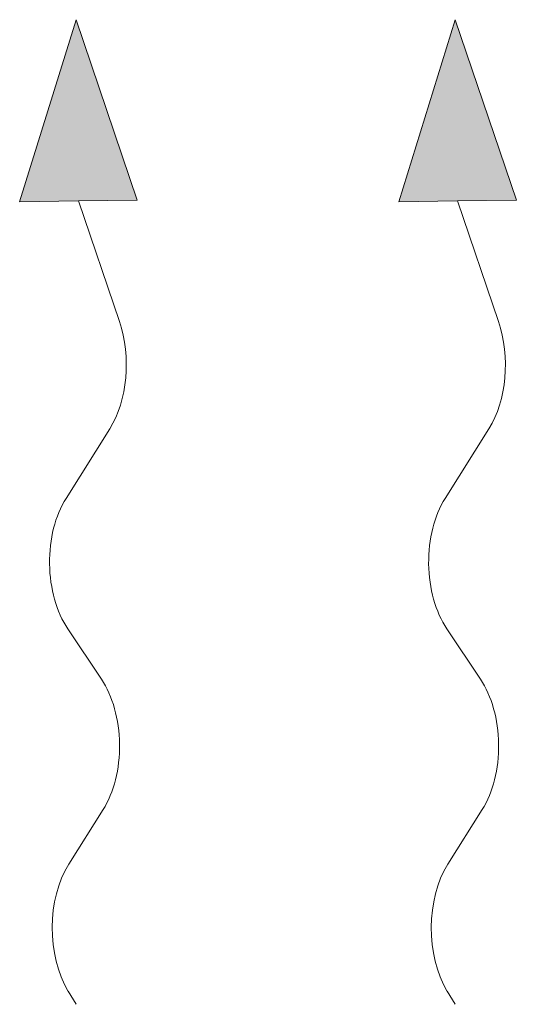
# Model space of a CAD drawing. Header units: millimetres. Extents: x -20688 to 44066, y -7315 to 67290.
# Tile 5 of 75: x 2497 to 2615, y 17767 to 18001. Entities that reach past the tile are written whole.
import ezdxf

# ---------------------------------------------------------------- set-up
doc = ezdxf.new("R2010")
doc.units = ezdxf.units.MM

msp = doc.modelspace()

# ---------------------------------------------------------------- linework, layer by layer
at = {"color": 0, "lineweight": 13}
for p, q in [((2510.51, 18000.9), (2497.13, 17957.71)), ((2525.05, 17958.08), (2510.51, 18000.9)), ((2600.51, 18000.9), (2587.13, 17957.71)), ((2615.05, 17958.08), (2600.51, 18000.9)), ((2497.13, 17957.71), (2511.09, 17957.89)), ((2525.05, 17958.08), (2511.09, 17957.89)), ((2511.09, 17957.89), (2520.81, 17929.27)), ((2587.13, 17957.71), (2601.09, 17957.89)), ((2615.05, 17958.08), (2601.09, 17957.89)), ((2601.09, 17957.89), (2610.81, 17929.27)), ((2518.54, 17903.84), (2508.14, 17887.32)), ((2608.54, 17903.84), (2598.14, 17887.32)), ((2508.55, 17856.35), (2516.52, 17844.42)), ((2598.55, 17856.35), (2606.52, 17844.42)), ((2516.94, 17813.45), (2508.77, 17800.49)), ((2606.94, 17813.45), (2598.77, 17800.49))]:
    msp.add_line(p, q, dxfattribs=at)
at = {"lineweight": 13}
for p, q in [((2508.66, 17770.34), (2510.51, 17767.26)), ((2598.66, 17770.34), (2600.51, 17767.26))]:
    msp.add_line(p, q, dxfattribs=at)
at = {"color": 0, "lineweight": 13}
for centre, start_param, end_param in [((2509.01, 17919.2), 3.908129, 5.191299), ((2599.01, 17919.2), 3.908129, 5.191299), ((2517.67, 17871.96), 0.766537, 2.375056), ((2607.67, 17871.96), 0.766537, 2.375056), ((2507.41, 17828.81), 3.908129, 5.516649), ((2597.41, 17828.81), 3.908129, 5.516649), ((2518.3, 17785.12), 0.766537, 2.320574), ((2608.3, 17785.12), 0.766537, 2.320574)]:
    msp.add_ellipse(centre, major_axis=(-0.29, 21.5), ratio=0.625, start_param=start_param, end_param=end_param, dxfattribs=at)
for points in [[(2525.05, 17958.08), (2497.13, 17957.71), (2510.51, 18000.9)], [(2615.05, 17958.08), (2587.13, 17957.71), (2600.51, 18000.9)]]:
    msp.add_solid(points, dxfattribs=at)

doc.saveas('drawing.dxf')
